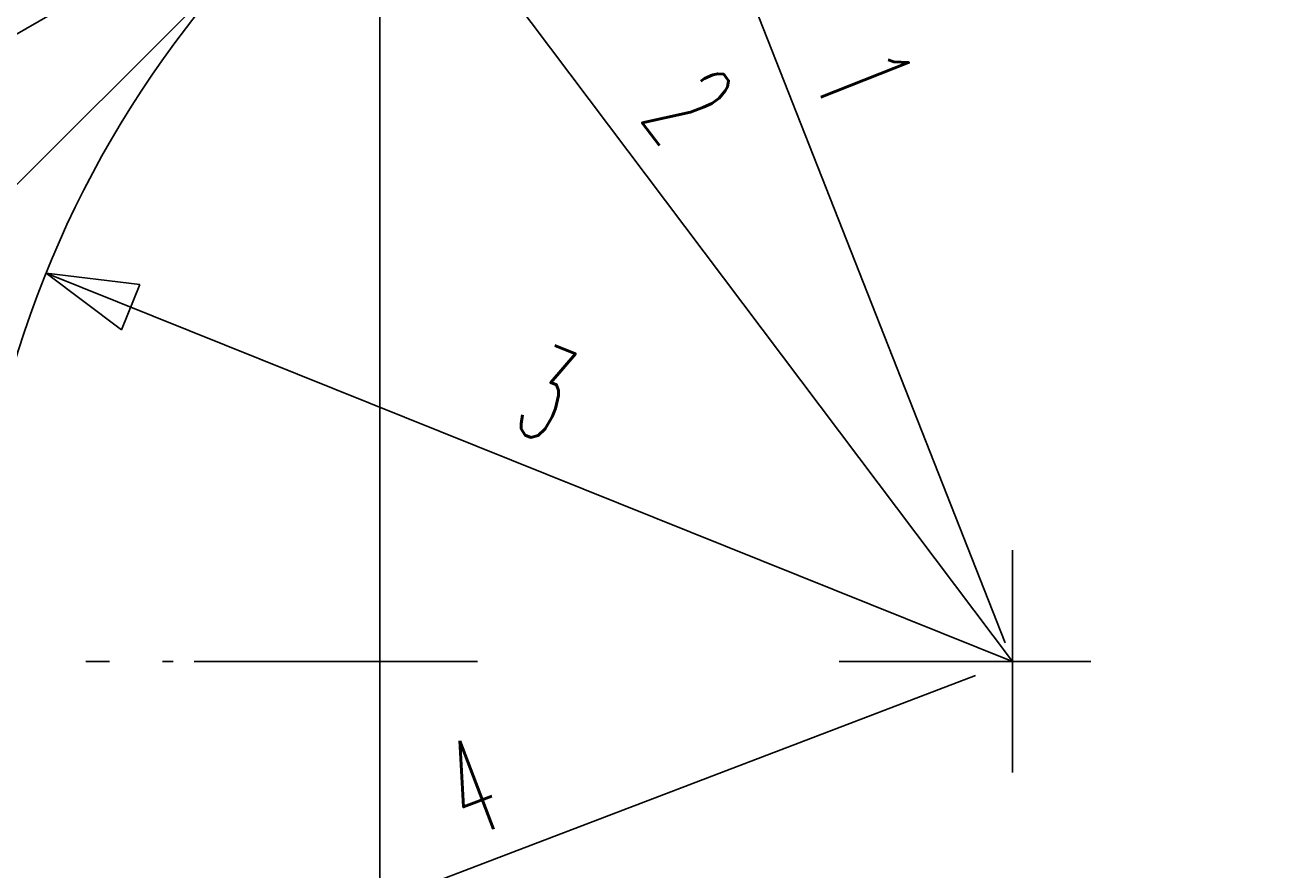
# Model space of a CAD drawing. Extents: x 7980 to 65280, y 12028 to 40493.
# Tile 11 of 17: x 13549 to 21855, y 25718 to 31319. Entities that reach past the tile are written whole.
import ezdxf
from ezdxf.enums import TextEntityAlignment as Align

# ---------------------------------------------------------------- set-up
doc = ezdxf.new("R2010")
doc.units = 0
doc.header["$LTSCALE"] = 62.5
doc.linetypes.add('CENTER', pattern=[50.5, 30, -9, 2.5, -9])
for name, color, linetype in [('10', 7, 'CONTINUOUS'), ('11', 7, 'CONTINUOUS'), ('3', 214, 'CONTINUOUS')]:
    doc.layers.add(name, color=color, linetype=linetype)
doc.styles.get("Standard").update_dxf_attribs({"font": 'txt', "bigfont": 'bigfont'})
doc.dimstyles.get("Standard").update_dxf_attribs({"dimtxt": 0.18, "dimasz": 0.18, "dimexe": 0.18, "dimexo": 0.0625, "dimgap": 0.09, "dimtad": 0, "dimtih": 1, "dimtoh": 1, "dimdec": 4, "dimzin": 0, "dimtxsty": 'STANDARD', "dimcen": 0.09, "dimazin": 3, "dimtfac": 1, "dimtdec": 4, "dimtofl": 0, "dimtmove": 0, "dimatfit": 3, "dimtolj": 1, "dimtzin": 0})

# ---------------------------------------------------------------- blocks, each defined once
blk = doc.blocks.new('*G0')
at = {"layer": '11', "color": 7, "linetype": 'CENTER'}
blk.add_line((16545.3, 27100.4), (9775.6, 27100.4), dxfattribs=at)
blk = doc.blocks.new('*G1')
at = {"layer": '11', "color": 7, "linetype": 'CONTINUOUS'}
for p, q in [((11133.6, 29896.9), (24981.4, 37891.9)), ((24981.4, 37891.9), (11133.6, 29896.9))]:
    blk.add_line(p, q, dxfattribs=at)
blk = doc.blocks.new('*G2')
at = {"layer": '11', "color": 7, "linetype": 'CONTINUOUS'}
for p, q in [((11133.6, 29896.9), (24981.4, 37891.9)), ((24981.4, 37891.9), (11133.6, 29896.9))]:
    blk.add_line(p, q, dxfattribs=at)
blk = doc.blocks.new('*G3')
at = {"layer": '11', "color": 7, "linetype": 'CONTINUOUS'}
for p, q in [((10278.9, 27047.4), (21585.5, 38354)), ((21585.5, 38354), (10278.9, 27047.4))]:
    blk.add_line(p, q, dxfattribs=at)
blk = doc.blocks.new('*D23')
at = {"layer": '3', "color": 214, "linetype": 'CONTINUOUS'}
for p, q in [((20041.8, 27223), (15191.4, 39561.8)), ((15191.4, 39561.8), (15562.9, 39059.1)), ((15191.4, 39561.8), (15261.8, 38940.7)), ((15562.9, 39059.1), (15261.8, 38940.7))]:
    blk.add_line(p, q, dxfattribs=at)
at = {"layer": '3', "color": 214, "linetype": 'CONTINUOUS', "width": 0.5}
blk.add_text('1', height=625, rotation=-68.54017, dxfattribs=at).set_placement((18592.3, 30910.4), align=Align.BOTTOM_LEFT)
blk = doc.blocks.new('*D24')
at = {"layer": '3', "color": 214, "linetype": 'CONTINUOUS'}
for p, q in [((20090, 27100.4), (12931.8, 36614)), ((12931.8, 36614), (13424.1, 36228.9)), ((12931.8, 36614), (13165.5, 36034.4)), ((13424.1, 36228.9), (13165.5, 36034.4))]:
    blk.add_line(p, q, dxfattribs=at)
at = {"layer": '3', "color": 214, "linetype": 'CONTINUOUS', "width": 0.5}
blk.add_text('2', height=625, rotation=-53.0416, dxfattribs=at).set_placement((17464.2, 30590.2), align=Align.BOTTOM_LEFT)
blk = doc.blocks.new('*D25')
at = {"layer": '3', "color": 214, "linetype": 'CONTINUOUS'}
for p, q in [((20090, 27100.4), (13688.2, 29674.8)), ((13688.2, 29674.8), (14308.7, 29599.7)), ((13688.2, 29674.8), (14188, 29299.5)), ((14308.7, 29599.7), (14188, 29299.5))]:
    blk.add_line(p, q, dxfattribs=at)
at = {"layer": '3', "color": 214, "linetype": 'CONTINUOUS', "width": 0.5}
blk.add_text('3', height=625, rotation=-21.90693, dxfattribs=at).set_placement((16693.1, 28466.5), align=Align.BOTTOM_LEFT)
blk = doc.blocks.new('*D26')
at = {"layer": '3', "color": 214, "linetype": 'CONTINUOUS'}
for p, q in [((19844.5, 27006.7), (8775.8, 22782)), ((8775.8, 22782), (9282.1, 23148.4)), ((8775.8, 22782), (9397.5, 22846.2))]:
    blk.add_line(p, q, dxfattribs=at)
at = {"layer": '3', "color": 214, "linetype": 'CONTINUOUS', "width": 0.5}
blk.add_text('4', height=625, rotation=20.89077, dxfattribs=at).set_placement((16557.4, 25752.1), align=Align.BOTTOM_LEFT)

msp = doc.modelspace()

# ---------------------------------------------------------------- linework, layer by layer
at = {"layer": '10', "color": 7, "linetype": 'CONTINUOUS'}
msp.add_arc((20090, 27100.44528), 6899.9989, 111.299014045, 180, dxfattribs=at)
at = {"layer": '11', "color": 7, "linetype": 'CENTER'}
for p, q in [((20090, 27837.40512), (20090, 26363.48239)), ((16545.34973, 27100.44528), (9775.55145, 27100.44528)), ((20609.71283, 27100.44528), (18941.49689, 27100.44528))]:
    msp.add_line(p, q, dxfattribs=at)
at = {"layer": '11', "color": 7, "linetype": 'CONTINUOUS'}
msp.add_line((14458.89038, 27100.44528), (14529.55078, 27100.44528), dxfattribs=at)
at = {"layer": '3', "color": 214, "linetype": 'CONTINUOUS'}
msp.add_line((15899.64802, 32570), (15899.64802, 18780), dxfattribs=at)

# ---------------------------------------------------------------- block references
at = {"layer": '11', "color": 7, "linetype": 'CONTINUOUS'}
for name in ['*G3', '*G1', '*G2', '*G0']:
    msp.add_blockref(name, (0, 0), dxfattribs=at)

# ---------------------------------------------------------------- dimensions: what is measured, and where the dimension line sits
at = {"layer": '3', "color": 214, "linetype": 'CONTINUOUS'}
for center, mpoint, text, picture, middle in [((20041.81565, 27223.02029), (15191.44586, 39561.76067), '1', '*D23', (18940.30888, 30879.29501)), ((20090, 27100.44528), (12931.82727, 36614.02403), '2', '*D24', (17807.88162, 30653.26111)), ((20090, 27100.44528), (13688.2423, 29674.83512), '3', '*D25', (16954.67936, 28698.09825)), ((19844.48369, 27006.73704), (8775.75899, 22782.04565), '4', '*D26', (16591.92633, 26099.7953))]:
    dim = msp.add_radius_dim(center=center, mpoint=mpoint, text=text, dimstyle='Standard', dxfattribs=at)
    dim.commit()
    dim.dimension.update_dxf_attribs({"geometry": picture, "text_midpoint": middle})

doc.saveas('drawing.dxf')
